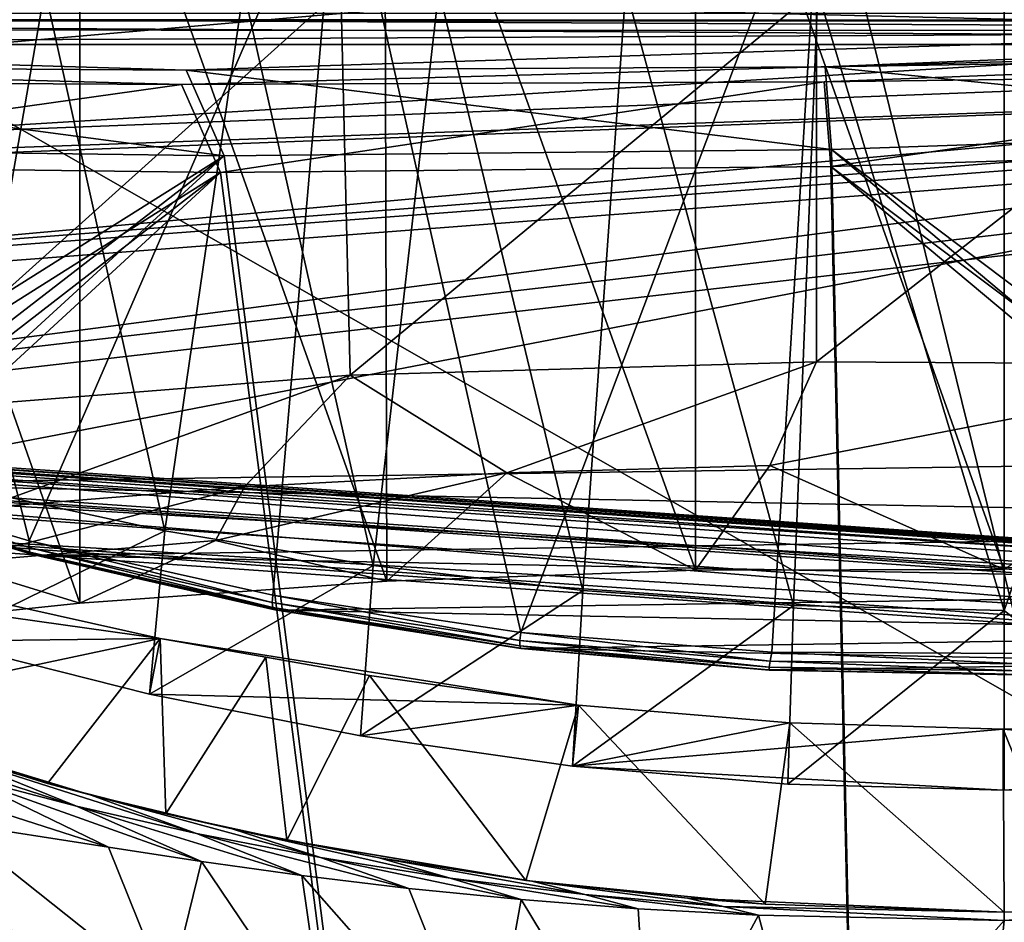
# Model space of a CAD drawing. Header units: metres. Extents: x -904 to 0, y -908 to 0.
# Tile 73 of 135: x -555 to -447, y -155 to -55. Entities that reach past the tile are written whole.
import ezdxf

# ---------------------------------------------------------------- set-up
doc = ezdxf.new("R2010")
doc.units = ezdxf.units.M

msp = doc.modelspace()

# ---------------------------------------------------------------- linework, layer by layer
at = {"layer": 'None'}
for points in [[(-515.104492, -19.985085, 1935.464722), (-480.750702, -19.574989, 1937.160278), (-480.750854, -115.743767, 1992.692505)], [(-480.750854, -115.743767, 1992.692505), (-480.750702, -19.574989, 1937.160278), (-446.597626, -115.674339, 1992.217041)], [(-480.750702, -19.574989, 1937.160278), (-446.597626, -20.344744, 1937.178467), (-446.597626, -115.674339, 1992.217041)], [(-548.818054, -21.535398, 1932.152832), (-515.104492, -19.985085, 1935.464722), (-514.864746, -116.985649, 1991.491089)], [(-514.864746, -116.985649, 1991.491089), (-515.104492, -19.985085, 1935.464722), (-480.750854, -115.743767, 1992.692505)], [(-582.273132, -24.174274, 1927.112427), (-548.818054, -21.535398, 1932.152832), (-548.815857, -119.390549, 1988.623535)], [(-548.815857, -119.390549, 1988.623535), (-548.818054, -21.535398, 1932.152832), (-514.864746, -116.985649, 1991.491089)], [(-582.486755, -122.939278, 1984.111816), (-582.273132, -24.174274, 1927.112427), (-548.815857, -119.390549, 1988.623535)], [(-573.219971, -37.15469, 1505.244385), (-520.086426, -33.508076, 1504.979004), (-554.391846, -112.519341, 1549.673828)], [(-520.086426, -33.508076, 1504.979004), (-527.460144, -118.521431, 1553.945923), (-554.391846, -112.519341, 1549.673828)], [(-527.460144, -118.521431, 1553.945923), (-520.086426, -33.508076, 1504.979004), (-500.041199, -122.65184, 1556.645508)], [(-520.086426, -33.508076, 1504.979004), (-466.718567, -34.319443, 1505.390259), (-500.041199, -122.65184, 1556.645508)], [(-500.041199, -122.65184, 1556.645508), (-466.718567, -34.319443, 1505.390259), (-472.305176, -124.818771, 1557.712036)], [(-466.718567, -34.319443, 1505.390259), (-444.445007, -124.951332, 1557.109863), (-472.305176, -124.818771, 1557.712036)], [(-466.718567, -34.319443, 1505.390259), (-413.477356, -39.580059, 1506.342163), (-444.445007, -124.951332, 1557.109863)], [(-570.15863, -58.565701, 661.240173), (-309.111755, -207.702347, 657.334961), (-309.403992, -35.91481, 661.833374)], [(-309.403992, -35.91481, 661.833374), (-539.86322, -44.36692, 661.612061), (-570.15863, -58.565701, 661.240173)], [(-573.219971, -37.15469, 1505.244385), (-554.391846, -112.519341, 1549.673828), (-580.693237, -104.750137, 1543.907715)], [(-570.15863, -58.565701, 661.240173), (-539.86322, -44.36692, 661.612061), (-551.510864, -49.371777, 661.569519)], [(-680.572144, -49.113285, 1607.149902), (-387.700989, -56.295364, 1606.961792), (-392.993713, -47.427006, 1607.19397)], [(-570.024841, -48.937519, 751.254395), (-597.542542, -58.565773, 777.382446), (-551.510864, -49.371777, 661.569519)], [(-680.572144, -49.113285, 1607.149902), (-676.740051, -57.707558, 1606.950562), (-387.700989, -56.295364, 1606.961792)], [(-551.510864, -49.371777, 661.569519), (-597.542542, -58.565773, 777.382446), (-570.15863, -58.565701, 661.240173)], [(-552.6875, -51.565384, 197.086807), (-562.194641, -106.494125, 206.704391), (-575.021118, -51.566418, 206.251297)], [(-519.952271, -51.565491, 2038.379517), (-572.431702, -51.56575, 2034.584595), (-572.009399, -98.403229, 2026.366699)], [(-519.952271, -51.565491, 2038.379517), (-572.009399, -98.403229, 2026.366699), (-518.923706, -94.200096, 2030.911865)], [(-539.404663, -111.412796, 199.035706), (-562.194641, -106.494125, 206.704391), (-552.6875, -51.565384, 197.086807)], [(-530.699768, -51.560055, 189.996307), (-539.404663, -111.412796, 199.035706), (-552.6875, -51.565384, 197.086807)], [(-516.375183, -115.254181, 193.141876), (-539.404663, -111.412796, 199.035706), (-530.699768, -51.560055, 189.996307)], [(-509.100311, -51.598892, 184.762161), (-516.375183, -115.254181, 193.141876), (-530.699768, -51.560055, 189.996307)], [(-467.355255, -51.565228, 2039.645508), (-519.952271, -51.565491, 2038.379517), (-518.923706, -94.200096, 2030.911865)], [(-467.355255, -51.565228, 2039.645508), (-518.923706, -94.200096, 2030.911865), (-467.355255, -92.739792, 2032.381958)], [(-493.189423, -118.003258, 188.972519), (-516.375183, -115.254181, 193.141876), (-509.100311, -51.598892, 184.762161)], [(-488.43335, -51.452713, 181.242859), (-493.189423, -118.003258, 188.972519), (-509.100311, -51.598892, 184.762161)], [(-469.916138, -119.653488, 186.488419), (-493.189423, -118.003258, 188.972519), (-488.43335, -51.452713, 181.242859)], [(-467.23175, -51.787033, 179.151764), (-469.916138, -119.653488, 186.488419), (-488.43335, -51.452713, 181.242859)], [(-446.597717, -120.203751, 185.663147), (-469.916138, -119.653488, 186.488419), (-467.23175, -51.787033, 179.151764)], [(-414.75824, -51.564968, 2038.379517), (-467.355255, -92.739792, 2032.381958), (-414.806274, -93.030998, 2031.075317)], [(-414.75824, -51.564968, 2038.379517), (-467.355255, -51.565228, 2039.645508), (-467.355255, -92.739792, 2032.381958)], [(-446.597717, -51.562679, 178.448685), (-446.597717, -120.203751, 185.663147), (-467.23175, -51.787033, 179.151764)], [(-446.597717, -51.562679, 178.448685), (-422.847595, -51.565025, 179.349472), (-446.597717, -120.203751, 185.663147)], [(-422.847595, -51.565025, 179.349472), (-422.747711, -139.435181, 188.607407), (-446.597717, -120.203751, 185.663147)], [(-676.740051, -57.707558, 1606.950562), (-653.887207, -72.526901, 1606.574951), (-387.700989, -56.295364, 1606.961792)], [(-387.700989, -56.295364, 1606.961792), (-653.887207, -72.526901, 1606.574951), (-379.609039, -62.712627, 1606.793701)], [(-570.15863, -58.565701, 661.240173), (-584.097839, -207.702347, 657.334961), (-309.111755, -207.702347, 657.334961)], [(-653.887207, -72.526901, 1606.574951), (-629.798584, -85.366486, 1606.240967), (-379.609039, -62.712627, 1606.793701)], [(-379.609039, -62.712627, 1606.793701), (-629.798584, -85.366486, 1606.240967), (-369.758789, -65.81794, 1606.712402)], [(-629.798584, -85.366486, 1606.240967), (-604.898926, -96.564316, 1605.948975), (-369.758789, -65.81794, 1606.712402)], [(-369.758789, -65.81794, 1606.712402), (-604.898926, -96.564316, 1605.948975), (-579.414856, -106.2174, 1605.699707)], [(-579.414856, -106.2174, 1605.699707), (-311.951202, -102.333786, 1605.762329), (-369.758789, -65.81794, 1606.712402)], [(-467.355255, -92.739792, 2032.381958), (-518.923706, -94.200096, 2030.911865), (-501.598816, -104.991013, 2011.979858)], [(-467.355255, -92.739792, 2032.381958), (-501.598816, -104.991013, 2011.979858), (-472.513458, -104.200371, 2012.615967)], [(-414.806274, -93.030998, 2031.075317), (-467.355255, -92.739792, 2032.381958), (-472.513458, -104.200371, 2012.615967)], [(-472.513458, -104.200371, 2012.615967), (-446.597626, -115.674339, 1992.217041), (-414.806274, -93.030998, 2031.075317)], [(-559.487061, -108.866234, 2007.508911), (-518.923706, -94.200096, 2030.911865), (-572.009399, -98.403229, 2026.366699)], [(-559.487061, -108.866234, 2007.508911), (-530.609741, -106.548775, 2010.274536), (-518.923706, -94.200096, 2030.911865)], [(-518.923706, -94.200096, 2030.911865), (-530.609741, -106.548775, 2010.274536), (-501.598816, -104.991013, 2011.979858)], [(-337.979492, -110.967003, 1605.560547), (-311.951202, -102.333786, 1605.762329), (-579.414856, -106.2174, 1605.699707)], [(-501.598816, -104.991013, 2011.979858), (-480.750854, -115.743767, 1992.692505), (-472.513458, -104.200371, 2012.615967)], [(-480.750854, -115.743767, 1992.692505), (-446.597626, -115.674339, 1992.217041), (-472.513458, -104.200371, 2012.615967)], [(-554.430054, -113.264557, 1564.06543), (-580.734863, -105.414047, 1559.733521), (-580.693237, -104.750137, 1543.907715)], [(-554.430054, -113.264557, 1564.06543), (-554.317078, -113.759109, 1578.473877), (-580.734863, -105.414047, 1559.733521)], [(-554.317078, -113.759109, 1578.473877), (-580.607422, -105.857239, 1575.572754), (-580.734863, -105.414047, 1559.733521)], [(-554.391846, -112.519341, 1549.673828), (-554.430054, -113.264557, 1564.06543), (-580.693237, -104.750137, 1543.907715)], [(-533.799988, -112.458336, 2000.046265), (-514.864746, -116.985649, 1991.491089), (-501.598816, -104.991013, 2011.979858)], [(-501.598816, -104.991013, 2011.979858), (-530.609741, -106.548775, 2010.274536), (-533.799988, -112.458336, 2000.046265)], [(-514.864746, -116.985649, 1991.491089), (-480.750854, -115.743767, 1992.692505), (-501.598816, -104.991013, 2011.979858)], [(-554.317078, -113.759109, 1578.473877), (-554.051697, -114.009331, 1592.883423), (-580.607422, -105.857239, 1575.572754)], [(-554.051697, -114.009331, 1592.883423), (-580.309692, -106.088234, 1591.411133), (-580.607422, -105.857239, 1575.572754)], [(-554.051697, -114.009331, 1592.883423), (-579.414856, -106.2174, 1605.699707), (-580.309692, -106.088234, 1591.411133)], [(-553.346375, -114.12664, 1605.495239), (-337.979492, -110.967003, 1605.560547), (-579.414856, -106.2174, 1605.699707)], [(-553.346375, -114.12664, 1605.495239), (-579.414856, -106.2174, 1605.699707), (-554.051697, -114.009331, 1592.883423)], [(-564.324036, -123.589836, 209.018906), (-562.194641, -106.494125, 206.704391), (-539.404663, -111.412796, 199.035706)], [(-530.609741, -106.548775, 2010.274536), (-563.256653, -114.994781, 1996.957886), (-533.799988, -112.458336, 2000.046265)], [(-563.256653, -114.994781, 1996.957886), (-530.609741, -106.548775, 2010.274536), (-559.487061, -108.866234, 2007.508911)], [(-364.331421, -117.795174, 1605.383545), (-337.979492, -110.967003, 1605.560547), (-553.346375, -114.12664, 1605.495239)], [(-541.083801, -129.473846, 201.2883), (-564.324036, -123.589836, 209.018906), (-539.404663, -111.412796, 199.035706)], [(-541.083801, -129.473846, 201.2883), (-539.404663, -111.412796, 199.035706), (-516.375183, -115.254181, 193.141876)], [(-563.256653, -114.994781, 1996.957886), (-548.815857, -119.390549, 1988.623535), (-533.799988, -112.458336, 2000.046265)], [(-527.521912, -119.335327, 1567.273438), (-554.430054, -113.264557, 1564.06543), (-554.391846, -112.519341, 1549.673828)], [(-527.460144, -118.521431, 1553.945923), (-527.521912, -119.335327, 1567.273438), (-554.391846, -112.519341, 1549.673828)], [(-548.815857, -119.390549, 1988.623535), (-514.864746, -116.985649, 1991.491089), (-533.799988, -112.458336, 2000.046265)], [(-585.167236, -113.23008, 254.241714), (-586.229065, -116.775726, 218.379868), (-539.912292, -123.304863, 262.515991)], [(-539.912292, -123.304863, 262.515991), (-577.9198, -131.39473, 258.706299), (-585.167236, -113.23008, 254.241714)], [(-527.521912, -119.335327, 1567.273438), (-527.452332, -119.870705, 1580.621338), (-554.430054, -113.264557, 1564.06543)], [(-527.452332, -119.870705, 1580.621338), (-554.317078, -113.759109, 1578.473877), (-554.430054, -113.264557, 1564.06543)], [(-527.452332, -119.870705, 1580.621338), (-527.249817, -120.132042, 1593.9729), (-554.317078, -113.759109, 1578.473877)], [(-527.249817, -120.132042, 1593.9729), (-554.051697, -114.009331, 1592.883423), (-554.317078, -113.759109, 1578.473877)], [(-527.249817, -120.132042, 1593.9729), (-553.346375, -114.12664, 1605.495239), (-554.051697, -114.009331, 1592.883423)], [(-526.762268, -120.185585, 1605.337158), (-364.331421, -117.795174, 1605.383545), (-553.346375, -114.12664, 1605.495239)], [(-526.762268, -120.185585, 1605.337158), (-553.346375, -114.12664, 1605.495239), (-527.249817, -120.132042, 1593.9729)], [(-582.486755, -122.939278, 1984.111816), (-548.815857, -119.390549, 1988.623535), (-563.256653, -114.994781, 1996.957886)], [(-517.790222, -134.086502, 195.406509), (-541.083801, -129.473846, 201.2883), (-516.375183, -115.254181, 193.141876)], [(-517.790222, -134.086502, 195.406509), (-516.375183, -115.254181, 193.141876), (-493.189423, -118.003258, 188.972519)], [(-586.229065, -116.775726, 218.379868), (-564.324036, -123.589836, 209.018906), (-539.912292, -123.304863, 262.515991)], [(-500.156067, -123.543983, 1569.298096), (-527.521912, -119.335327, 1567.273438), (-527.460144, -118.521431, 1553.945923)], [(-500.041199, -122.65184, 1556.645508), (-500.156067, -123.543983, 1569.298096), (-527.460144, -118.521431, 1553.945923)], [(-391.070038, -122.805603, 1605.251587), (-364.331421, -117.795174, 1605.383545), (-526.762268, -120.185585, 1605.337158)], [(-494.336121, -137.41272, 191.187576), (-517.790222, -134.086502, 195.406509), (-493.189423, -118.003258, 188.972519)], [(-494.336121, -137.41272, 191.187576), (-493.189423, -118.003258, 188.972519), (-469.916138, -119.653488, 186.488419)], [(-500.156067, -123.543983, 1569.298096), (-500.160217, -124.128204, 1581.975586), (-527.521912, -119.335327, 1567.273438)], [(-500.160217, -124.128204, 1581.975586), (-527.452332, -119.870705, 1580.621338), (-527.521912, -119.335327, 1567.273438)], [(-470.520355, -139.426147, 188.613983), (-494.336121, -137.41272, 191.187576), (-469.916138, -119.653488, 186.488419)], [(-469.916138, -119.653488, 186.488419), (-446.597717, -120.203751, 185.663147), (-470.520355, -139.426147, 188.613983)], [(-500.160217, -124.128204, 1581.975586), (-500.05191, -124.40728, 1594.659424), (-527.452332, -119.870705, 1580.621338)], [(-500.05191, -124.40728, 1594.659424), (-527.249817, -120.132042, 1593.9729), (-527.452332, -119.870705, 1580.621338)], [(-500.05191, -124.40728, 1594.659424), (-526.762268, -120.185585, 1605.337158), (-527.249817, -120.132042, 1593.9729)], [(-499.817932, -124.404015, 1605.226318), (-391.070038, -122.805603, 1605.251587), (-526.762268, -120.185585, 1605.337158)], [(-499.817932, -124.404015, 1605.226318), (-526.762268, -120.185585, 1605.337158), (-500.05191, -124.40728, 1594.659424)], [(-446.597717, -120.203751, 185.663147), (-446.597717, -140.094193, 187.753693), (-470.520355, -139.426147, 188.613983)], [(-446.597717, -120.203751, 185.663147), (-422.747711, -139.435181, 188.607407), (-446.597717, -140.094193, 187.753693)], [(-472.497009, -125.821915, 1570.093628), (-500.156067, -123.543983, 1569.298096), (-500.041199, -122.65184, 1556.645508)], [(-472.305176, -124.818771, 1557.712036), (-472.497009, -125.821915, 1570.093628), (-500.041199, -122.65184, 1556.645508)], [(-418.149933, -125.990608, 1605.17395), (-391.070038, -122.805603, 1605.251587), (-499.817932, -124.404015, 1605.226318)], [(-552.375061, -139.3255, 263.840363), (-577.9198, -131.39473, 258.706299), (-539.912292, -123.304863, 262.515991)], [(-539.912292, -123.304863, 262.515991), (-564.324036, -123.589836, 209.018906), (-541.083801, -129.473846, 201.2883)], [(-539.296021, -142.675568, 266.050751), (-552.375061, -139.3255, 263.840363), (-539.912292, -123.304863, 262.515991)], [(-539.912292, -123.304863, 262.515991), (-541.083801, -129.473846, 201.2883), (-493.689423, -130.673233, 255.933594)], [(-493.689423, -130.673233, 255.933594), (-516.792847, -127.414696, 260.542755), (-539.912292, -123.304863, 262.515991)], [(-516.792847, -127.414696, 260.542755), (-528.255676, -125.386131, 262.776825), (-539.912292, -123.304863, 262.515991)], [(-539.912292, -123.304863, 262.515991), (-528.255676, -125.386131, 262.776825), (-539.296021, -142.675568, 266.050751)], [(-472.599854, -126.482285, 1582.505493), (-500.160217, -124.128204, 1581.975586), (-500.156067, -123.543983, 1569.298096)], [(-472.497009, -125.821915, 1570.093628), (-472.599854, -126.482285, 1582.505493), (-500.156067, -123.543983, 1569.298096)], [(-472.599854, -126.482285, 1582.505493), (-472.611938, -126.800926, 1594.927246), (-500.160217, -124.128204, 1581.975586)], [(-472.611938, -126.800926, 1594.927246), (-500.05191, -124.40728, 1594.659424), (-500.160217, -124.128204, 1581.975586)], [(-472.611938, -126.800926, 1594.927246), (-499.817932, -124.404015, 1605.226318), (-500.05191, -124.40728, 1594.659424)], [(-472.660217, -126.78923, 1605.162842), (-418.149933, -125.990608, 1605.17395), (-499.817932, -124.404015, 1605.226318)], [(-472.611938, -126.800926, 1594.927246), (-472.660217, -126.78923, 1605.162842), (-499.817932, -124.404015, 1605.226318)], [(-444.72467, -126.119873, 1569.632446), (-472.497009, -125.821915, 1570.093628), (-472.305176, -124.818771, 1557.712036)], [(-444.445007, -124.951332, 1557.109863), (-444.72467, -126.119873, 1569.632446), (-472.305176, -124.818771, 1557.712036)], [(-528.255676, -125.386131, 262.776825), (-525.929199, -145.617447, 265.987854), (-539.296021, -142.675568, 266.050751)], [(-528.255676, -125.386131, 262.776825), (-516.792847, -127.414696, 260.542755), (-525.929199, -145.617447, 265.987854)], [(-472.660217, -126.78923, 1605.162842), (-445.400024, -127.323616, 1605.14563), (-418.149933, -125.990608, 1605.17395)], [(-444.939606, -126.901489, 1582.192261), (-472.599854, -126.482285, 1582.505493), (-472.497009, -125.821915, 1570.093628)], [(-444.72467, -126.119873, 1569.632446), (-444.939606, -126.901489, 1582.192261), (-472.497009, -125.821915, 1570.093628)], [(-445.400024, -127.323616, 1605.14563), (-472.660217, -126.78923, 1605.162842), (-472.611938, -126.800926, 1594.927246)], [(-445.088043, -127.295189, 1594.766846), (-472.611938, -126.800926, 1594.927246), (-472.599854, -126.482285, 1582.505493)], [(-445.088043, -127.295189, 1594.766846), (-445.400024, -127.323616, 1605.14563), (-472.611938, -126.800926, 1594.927246)], [(-444.939606, -126.901489, 1582.192261), (-445.088043, -127.295189, 1594.766846), (-472.599854, -126.482285, 1582.505493)], [(-516.792847, -127.414696, 260.542755), (-499.502747, -150.047089, 260.361603), (-525.929199, -145.617447, 265.987854)], [(-516.792847, -127.414696, 260.542755), (-493.689423, -130.673233, 255.933594), (-499.502747, -150.047089, 260.361603)], [(-541.083801, -129.473846, 201.2883), (-517.790222, -134.086502, 195.406509), (-493.689423, -130.673233, 255.933594)], [(-547.658203, -140.587769, 286.883636), (-577.9198, -131.39473, 258.706299), (-552.375061, -139.3255, 263.840363)], [(-547.658203, -140.587769, 286.883636), (-563.126648, -136.215088, 294.121613), (-577.9198, -131.39473, 258.706299)], [(-493.689423, -130.673233, 255.933594), (-517.790222, -134.086502, 195.406509), (-494.336121, -137.41272, 191.187576)], [(-493.689423, -130.673233, 255.933594), (-473.053253, -152.688156, 256.980377), (-499.502747, -150.047089, 260.361603)], [(-470.310272, -132.650162, 253.150879), (-493.689423, -130.673233, 255.933594), (-494.336121, -137.41272, 191.187576)], [(-493.689423, -130.673233, 255.933594), (-470.310272, -132.650162, 253.150879), (-473.053253, -152.688156, 256.980377)], [(-494.336121, -137.41272, 191.187576), (-446.714325, -133.318069, 252.22406), (-470.310272, -132.650162, 253.150879)], [(-470.310272, -132.650162, 253.150879), (-446.604919, -153.562988, 255.793488), (-473.053253, -152.688156, 256.980377)], [(-470.310272, -132.650162, 253.150879), (-446.714325, -133.318069, 252.22406), (-446.604919, -153.562988, 255.793488)], [(-399.087982, -137.472488, 191.156738), (-423.118408, -132.663223, 253.132965), (-446.714325, -133.318069, 252.22406)], [(-446.714325, -133.318069, 252.22406), (-423.118408, -132.663223, 253.132965), (-438.529175, -153.481308, 255.902008)], [(-446.716034, -140.094177, 187.753738), (-446.714325, -133.318069, 252.22406), (-494.336121, -137.41272, 191.187576)], [(-446.716034, -140.094177, 187.753738), (-399.087982, -137.472488, 191.156738), (-446.714325, -133.318069, 252.22406)], [(-446.714325, -133.318069, 252.22406), (-438.529175, -153.481308, 255.902008), (-446.604919, -153.562988, 255.793488)], [(-563.126648, -136.215088, 294.121613), (-549.1828, -141.859467, 296.390076), (-570.124023, -135.070999, 303.28363)], [(-570.124023, -135.070999, 303.28363), (-549.1828, -141.859467, 296.390076), (-561.843201, -138.523758, 304.738495)], [(-549.1828, -141.859467, 296.390076), (-563.126648, -136.215088, 294.121613), (-535.920593, -144.884628, 288.835999)], [(-563.126648, -136.215088, 294.121613), (-547.658203, -140.587769, 286.883636), (-535.920593, -144.884628, 288.835999)], [(-563.186096, -143.6409, 328.786133), (-574.105713, -137.239517, 326.225525), (-545.620605, -146.385208, 307.643341)], [(-574.105713, -137.239517, 326.225525), (-561.843201, -138.523758, 304.738495), (-545.620605, -146.385208, 307.643341)], [(-470.520355, -139.426147, 188.613983), (-446.716034, -140.094177, 187.753738), (-494.336121, -137.41272, 191.187576)], [(-422.747711, -139.435181, 188.607407), (-399.087982, -137.472488, 191.156738), (-446.716034, -140.094177, 187.753738)], [(-545.620605, -146.385208, 307.643341), (-561.843201, -138.523758, 304.738495), (-535.35321, -147.961548, 298.649811)], [(-561.843201, -138.523758, 304.738495), (-549.1828, -141.859467, 296.390076), (-535.35321, -147.961548, 298.649811)], [(-539.296021, -142.675568, 266.050751), (-547.658203, -140.587769, 286.883636), (-552.375061, -139.3255, 263.840363)], [(-470.520355, -139.426147, 188.613983), (-446.597717, -140.094193, 187.753693), (-446.716034, -140.094177, 187.753738)], [(-446.597717, -140.094193, 187.753693), (-422.747711, -139.435181, 188.607407), (-446.716034, -140.094177, 187.753738)], [(-535.920593, -144.884628, 288.835999), (-547.658203, -140.587769, 286.883636), (-522.186035, -147.528091, 281.959869)], [(-547.658203, -140.587769, 286.883636), (-531.978394, -144.345947, 279.853455), (-522.186035, -147.528091, 281.959869)], [(-531.978394, -144.345947, 279.853455), (-547.658203, -140.587769, 286.883636), (-539.296021, -142.675568, 266.050751)], [(-535.35321, -147.961548, 298.649811), (-549.1828, -141.859467, 296.390076), (-524.248291, -149.511566, 290.776733)], [(-549.1828, -141.859467, 296.390076), (-535.920593, -144.884628, 288.835999), (-524.248291, -149.511566, 290.776733)], [(-563.186096, -143.6409, 328.786133), (-539.008423, -162.858704, 363.571381), (-556.010681, -156.054871, 365.60202)], [(-563.186096, -143.6409, 328.786133), (-545.620605, -146.385208, 307.643341), (-539.008423, -162.858704, 363.571381)], [(-525.929199, -145.617447, 265.987854), (-531.978394, -144.345947, 279.853455), (-539.296021, -142.675568, 266.050751)], [(-522.186035, -147.528091, 281.959869), (-531.978394, -144.345947, 279.853455), (-507.848602, -149.788101, 276.275269)], [(-531.978394, -144.345947, 279.853455), (-515.712585, -147.547882, 274.023407), (-507.848602, -149.788101, 276.275269)], [(-525.929199, -145.617447, 265.987854), (-515.712585, -147.547882, 274.023407), (-531.978394, -144.345947, 279.853455)], [(-524.248291, -149.511566, 290.776733), (-535.920593, -144.884628, 288.835999), (-512.426392, -150.941452, 284.060791)], [(-535.920593, -144.884628, 288.835999), (-522.186035, -147.528091, 281.959869), (-512.426392, -150.941452, 284.060791)], [(-499.502747, -150.047089, 260.361603), (-498.847473, -150.136658, 269.846283), (-525.929199, -145.617447, 265.987854)], [(-498.847473, -150.136658, 269.846283), (-515.712585, -147.547882, 274.023407), (-525.929199, -145.617447, 265.987854)], [(-545.620605, -146.385208, 307.643341), (-535.35321, -147.961548, 298.649811), (-539.008423, -162.858704, 363.571381)], [(-539.008423, -162.858704, 363.571381), (-535.35321, -147.961548, 298.649811), (-521.543457, -168.44548, 361.87027)], [(-535.35321, -147.961548, 298.649811), (-524.248291, -149.511566, 290.776733), (-521.543457, -168.44548, 361.87027)], [(-512.426392, -150.941452, 284.060791), (-522.186035, -147.528091, 281.959869), (-499.996185, -152.17923, 278.52475)], [(-522.186035, -147.528091, 281.959869), (-507.848602, -149.788101, 276.275269), (-499.996185, -152.17923, 278.52475)], [(-507.848602, -149.788101, 276.275269), (-515.712585, -147.547882, 274.023407), (-492.959351, -151.613037, 272.019043)], [(-515.712585, -147.547882, 274.023407), (-498.847473, -150.136658, 269.846283), (-492.959351, -151.613037, 272.019043)], [(-521.543457, -168.44548, 361.87027), (-524.248291, -149.511566, 290.776733), (-503.722931, -172.812347, 360.500519)], [(-524.248291, -149.511566, 290.776733), (-512.426392, -150.941452, 284.060791), (-503.722931, -172.812347, 360.500519)], [(-499.996185, -152.17923, 278.52475), (-507.848602, -149.788101, 276.275269), (-487.071533, -153.176376, 274.191895)], [(-507.848602, -149.788101, 276.275269), (-492.959351, -151.613037, 272.019043), (-487.071533, -153.176376, 274.191895)], [(-473.053253, -152.688156, 256.980377), (-481.606934, -152.02858, 267.105774), (-499.502747, -150.047089, 260.361603)], [(-481.606934, -152.02858, 267.105774), (-498.847473, -150.136658, 269.846283), (-499.502747, -150.047089, 260.361603)], [(-492.959351, -151.613037, 272.019043), (-498.847473, -150.136658, 269.846283), (-477.694672, -152.945465, 269.093414)], [(-498.847473, -150.136658, 269.846283), (-481.606934, -152.02858, 267.105774), (-477.694672, -152.945465, 269.093414)], [(-503.722931, -172.812347, 360.500519), (-512.426392, -150.941452, 284.060791), (-499.996185, -152.17923, 278.52475)], [(-485.631287, -175.956299, 359.463715), (-503.722931, -172.812347, 360.500519), (-499.996185, -152.17923, 278.52475)], [(-499.996185, -152.17923, 278.52475), (-487.071533, -153.176376, 274.191895), (-485.631287, -175.956299, 359.463715)], [(-487.071533, -153.176376, 274.191895), (-492.959351, -151.613037, 272.019043), (-473.778992, -153.903244, 271.082886)], [(-492.959351, -151.613037, 272.019043), (-477.694672, -152.945465, 269.093414), (-473.778992, -153.903244, 271.082886)], [(-477.694672, -152.945465, 269.093414), (-481.606934, -152.02858, 267.105774), (-446.608429, -153.562988, 265.163177)], [(-446.608429, -153.562988, 265.163177), (-481.606934, -152.02858, 267.105774), (-473.053253, -152.688156, 256.980377)], [(-446.608429, -153.562988, 265.163177), (-415.881287, -152.381332, 266.627716), (-446.608368, -154.483658, 268.590515)], [(-415.881287, -152.381332, 266.627716), (-446.608429, -153.562988, 265.163177), (-438.529175, -153.481308, 255.902008)], [(-415.881287, -152.381332, 266.627716), (-418.990082, -153.904648, 271.165344), (-446.608368, -154.483658, 268.590515)], [(-487.071533, -153.176376, 274.191895), (-473.778992, -153.903244, 271.082886), (-485.631287, -175.956299, 359.463715)], [(-473.778992, -153.903244, 271.082886), (-477.694672, -152.945465, 269.093414), (-446.608368, -154.483658, 268.590515)], [(-477.694672, -152.945465, 269.093414), (-446.608429, -153.562988, 265.163177), (-446.608368, -154.483658, 268.590515)], [(-446.604919, -153.562988, 255.793488), (-446.608429, -153.562988, 265.163177), (-473.053253, -152.688156, 256.980377)], [(-446.608429, -153.562988, 265.163177), (-446.604919, -153.562988, 255.793488), (-438.529175, -153.481308, 255.902008)], [(-485.631287, -175.956299, 359.463715), (-473.778992, -153.903244, 271.082886), (-467.349609, -177.881042, 358.759674)], [(-473.778992, -153.903244, 271.082886), (-446.608368, -154.483658, 268.590515), (-467.349609, -177.881042, 358.759674)], [(-467.349609, -177.881042, 358.759674), (-446.608368, -154.483658, 268.590515), (-448.96402, -178.597061, 358.386292)], [(-446.608368, -154.483658, 268.590515), (-418.990082, -153.904648, 271.165344), (-448.96402, -178.597061, 358.386292)], [(-448.96402, -178.597061, 358.386292), (-418.990082, -153.904648, 271.165344), (-430.561676, -178.114319, 358.341736)]]:
    msp.add_3dface(points, dxfattribs=at)
at = {"layer": 'None012311'}
for points in [[(-273.299683, -124.244728, 1629.041138), (-672.325317, -96.34214, 1629.041138), (-672.385864, -97.20826, 1633.96521)], [(-672.325317, -96.34214, 1629.041138), (-273.299683, -124.244728, 1629.041138), (-612.486877, -100.747734, 1628.526367)], [(-273.36026, -125.110855, 1633.96521), (-672.385864, -97.20826, 1633.96521), (-672.713623, -101.895279, 1635.675293)], [(-273.36026, -125.110855, 1633.96521), (-273.299683, -124.244728, 1629.041138), (-672.385864, -97.20826, 1633.96521)], [(-672.920227, -104.850044, 1627.537354), (-672.592468, -100.163025, 1625.827271), (-273.894623, -132.75264, 1627.537354)], [(-672.592468, -100.163025, 1625.827271), (-273.566864, -128.065613, 1625.827271), (-273.894623, -132.75264, 1627.537354)], [(-672.592468, -100.163025, 1625.827271), (-612.700623, -103.804451, 1625.9552), (-333.38266, -123.336266, 1625.9552)], [(-672.592468, -100.163025, 1625.827271), (-333.38266, -123.336266, 1625.9552), (-273.566864, -128.065613, 1625.827271)], [(-273.299683, -124.244728, 1629.041138), (-333.168915, -120.279549, 1628.526367), (-612.486877, -100.747734, 1628.526367)], [(-612.486877, -100.747734, 1628.526367), (-333.168915, -120.279549, 1628.526367), (-611.098206, -101.157028, 1627.986938)], [(-333.168915, -120.279549, 1628.526367), (-334.600922, -120.491714, 1627.986816), (-611.098206, -101.157028, 1627.986938)], [(-611.098206, -101.157028, 1627.986938), (-334.600922, -120.491714, 1627.986816), (-610.579895, -102.147957, 1626.921021)], [(-273.687988, -129.797867, 1635.675293), (-672.713623, -101.895279, 1635.675293), (-672.980774, -105.716171, 1632.461426)], [(-273.687988, -129.797867, 1635.675293), (-273.36026, -125.110855, 1633.96521), (-672.713623, -101.895279, 1635.675293)], [(-612.700623, -103.804451, 1625.9552), (-610.579895, -102.147957, 1626.921021), (-333.38266, -123.336266, 1625.9552)], [(-333.38266, -123.336266, 1625.9552), (-610.579895, -102.147957, 1626.921021), (-335.252167, -121.400764, 1626.921143)], [(-610.579895, -102.147957, 1626.921021), (-334.600922, -120.491714, 1627.986816), (-335.252167, -121.400764, 1626.921143)], [(-672.980774, -105.716171, 1632.461426), (-672.920227, -104.850044, 1627.537354), (-273.95517, -133.618759, 1632.461426)], [(-672.920227, -104.850044, 1627.537354), (-273.894623, -132.75264, 1627.537354), (-273.95517, -133.618759, 1632.461426)], [(-273.95517, -133.618759, 1632.461426), (-273.687988, -129.797867, 1635.675293), (-672.980774, -105.716171, 1632.461426)]]:
    msp.add_3dface(points, dxfattribs=at)
at = {"layer": 'None012346'}
for points in [[(-245.037064, -51.013153, 160.059708), (-537.043701, -60.481693, 141.854599), (-756.383728, -53.87439, 151.006119)], [(-537.043701, -60.481693, 141.854599), (-245.037064, -51.013153, 160.059708), (-466.404297, -60.131844, 141.86377)], [(-245.037064, -51.013153, 160.059708), (-395.786469, -58.98037, 141.893921), (-466.404297, -60.131844, 141.86377)], [(-840.648193, -53.564903, 163.059708), (-321.351135, -56.11396, 154.215454), (-243.739731, -53.519718, 163.059708)], [(-758.300842, -56.021824, 154.161804), (-321.351135, -56.11396, 154.215454), (-840.648193, -53.564903, 163.059708)], [(-756.383728, -53.87439, 151.006119), (-537.043701, -60.481693, 141.854599), (-607.685181, -60.032143, 141.866348)], [(-608.613647, -61.710278, 145.23645), (-537.564453, -62.078083, 145.286179), (-758.300842, -56.021824, 154.161804)], [(-758.300842, -56.021824, 154.161804), (-537.564453, -62.078083, 145.286179), (-321.351135, -56.11396, 154.215454)], [(-321.351135, -56.11396, 154.215454), (-537.564453, -62.078083, 145.286179), (-466.514496, -61.788334, 145.256119)], [(-395.476166, -60.834919, 145.135208), (-321.351135, -56.11396, 154.215454), (-466.514496, -61.788334, 145.256119)], [(-466.404297, -60.131844, 141.86377), (-395.786469, -58.98037, 141.893921), (-398.51358, -66.948952, 123.728142)], [(-599.944275, -69.05455, 123.673012), (-607.685181, -60.032143, 141.866348), (-532.85614, -69.952972, 123.649483)], [(-607.685181, -60.032143, 141.866348), (-537.043701, -60.481693, 141.854599), (-532.85614, -69.952972, 123.649483)], [(-537.043701, -60.481693, 141.854599), (-466.404297, -60.131844, 141.86377), (-465.701691, -69.252586, 123.667824)], [(-532.85614, -69.952972, 123.649483), (-537.043701, -60.481693, 141.854599), (-465.701691, -69.252586, 123.667824)], [(-466.514496, -61.788334, 145.256119), (-465.757965, -71.129059, 126.619713), (-395.476166, -60.834919, 145.135208)], [(-465.701691, -69.252586, 123.667824), (-466.404297, -60.131844, 141.86377), (-398.51358, -66.948952, 123.728142)], [(-465.757965, -71.129059, 126.619713), (-399.362701, -68.982285, 126.675926), (-395.476166, -60.834919, 145.135208)], [(-608.613647, -61.710278, 145.23645), (-600.732117, -70.937904, 126.624718), (-537.564453, -62.078083, 145.286179)], [(-537.564453, -62.078083, 145.286179), (-533.266968, -71.798462, 126.602188), (-466.514496, -61.788334, 145.256119)], [(-533.266968, -71.798462, 126.602188), (-465.757965, -71.129059, 126.619713), (-466.514496, -61.788334, 145.256119)], [(-600.732117, -70.937904, 126.624718), (-533.266968, -71.798462, 126.602188), (-537.564453, -62.078083, 145.286179)], [(-465.701691, -69.252586, 123.667824), (-398.51358, -66.948952, 123.728142), (-69.298546, -367.238312, 115.864792)], [(-599.944275, -69.05455, 123.673012), (-532.85614, -69.952972, 123.649483), (-843.550476, -265.429565, 118.530746)], [(-532.85614, -69.952972, 123.649483), (-465.701691, -69.252586, 123.667824), (-452.00235, -701.143799, 107.12117)], [(-71.333969, -367.13382, 118.868553), (-399.362701, -68.982285, 126.675926), (-465.757965, -71.129059, 126.619713)], [(-452.00235, -701.143799, 107.12117), (-465.701691, -69.252586, 123.667824), (-71.672775, -399.771973, 115.012871)], [(-465.701691, -69.252586, 123.667824), (-69.298546, -367.238312, 115.864792), (-71.672775, -399.771973, 115.012871)], [(-532.85614, -69.952972, 123.649483), (-845.314697, -356.196716, 116.153923), (-844.710205, -310.88327, 117.3405)], [(-845.314697, -356.196716, 116.153923), (-532.85614, -69.952972, 123.649483), (-452.00235, -701.143799, 107.12117)], [(-843.550476, -265.429565, 118.530746), (-532.85614, -69.952972, 123.649483), (-844.710205, -310.88327, 117.3405)], [(-533.266968, -71.798462, 126.602188), (-842.252441, -311.199249, 120.333252), (-842.800293, -356.543121, 119.145882)], [(-533.266968, -71.798462, 126.602188), (-842.800293, -356.543121, 119.145882), (-452.00235, -703.006531, 110.073418)], [(-841.193481, -266.056061, 121.515373), (-842.252441, -311.199249, 120.333252), (-533.266968, -71.798462, 126.602188)], [(-600.732117, -70.937904, 126.624718), (-841.193481, -266.056061, 121.515373), (-533.266968, -71.798462, 126.602188)], [(-452.00235, -703.006531, 110.073418), (-465.757965, -71.129059, 126.619713), (-533.266968, -71.798462, 126.602188)], [(-73.59713, -399.498657, 118.021057), (-465.757965, -71.129059, 126.619713), (-452.00235, -703.006531, 110.073418)], [(-73.59713, -399.498657, 118.021057), (-71.333969, -367.13382, 118.868553), (-465.757965, -71.129059, 126.619713)]]:
    msp.add_3dface(points, dxfattribs=at)
at = {"layer": 'None012347'}
for points in [[(-244.000732, -55.043732, 2077.158691), (-244.000732, -51.700359, 2065.280029), (-849.241943, -54.761124, 2076.154541)], [(-846.344177, -57.658901, 2075.415527), (-849.831848, -54.171215, 2063.023926), (-244.000732, -57.658901, 2075.415527)], [(-849.831848, -54.171215, 2063.023926), (-244.000732, -54.171215, 2063.023926), (-244.000732, -57.658901, 2075.415527)], [(-848.959351, -55.043732, 2077.158691), (-244.000732, -55.043732, 2077.158691), (-849.241943, -54.761124, 2076.154541)], [(-244.000732, -55.043732, 2077.158691), (-848.959351, -55.043732, 2077.158691), (-843.344299, -78.109268, 2092.53418)], [(-843.344299, -78.109268, 2092.53418), (-835.399841, -100.709, 2107.599121), (-244.000732, -55.043732, 2077.158691)], [(-835.399841, -100.709, 2107.599121), (-824.878052, -122.588028, 2122.183594), (-244.000732, -55.043732, 2077.158691)], [(-244.000732, -55.043732, 2077.158691), (-824.878052, -122.588028, 2122.183594), (-244.000732, -194.320099, 2170)], [(-840.95166, -80.401321, 2090.575439), (-846.344177, -57.658901, 2075.415527), (-244.000732, -57.658901, 2075.415527)], [(-244.000732, -57.658901, 2075.415527), (-833.251953, -102.697639, 2105.438232), (-840.95166, -80.401321, 2090.575439)], [(-823.009705, -124.28495, 2119.828125), (-833.251953, -102.697639, 2105.438232), (-244.000732, -57.658901, 2075.415527)], [(-244.000732, -195.265991, 2167.144043), (-823.009705, -124.28495, 2119.828125), (-244.000732, -57.658901, 2075.415527)], [(-824.878052, -122.588028, 2122.183594), (-811.430176, -143.358231, 2136.029053), (-244.000732, -194.320099, 2170)], [(-244.000732, -195.265991, 2167.144043), (-809.879944, -144.792145, 2133.498291), (-823.009705, -124.28495, 2119.828125)], [(-244.000732, -194.320099, 2170), (-811.430176, -143.358231, 2136.029053), (-794.586853, -162.383041, 2148.710938)], [(-793.395325, -163.596207, 2146.032959), (-809.879944, -144.792145, 2133.498291), (-244.000732, -195.265991, 2167.144043)]]:
    msp.add_3dface(points, dxfattribs=at)

doc.saveas('drawing.dxf')
